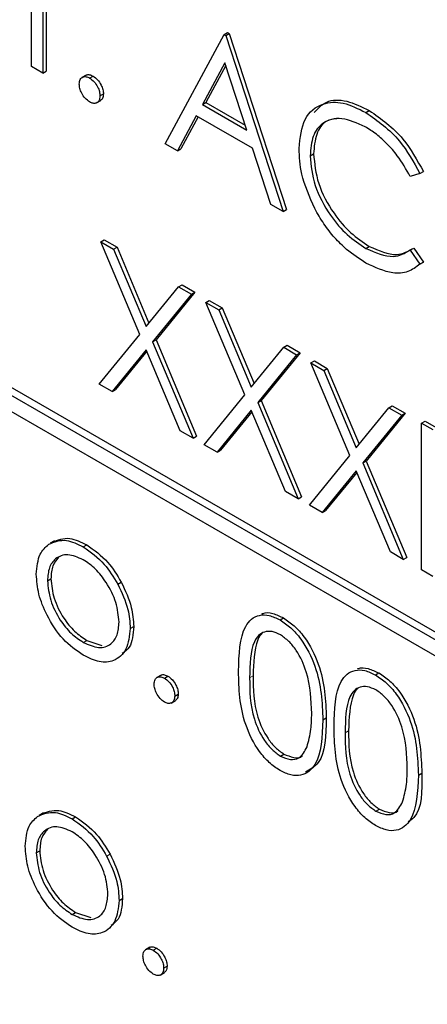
# Paper-space layout 'Blatt2' of a CAD drawing. Header units: millimetres. Extents: x 5 to 418, y 2 to 292.
# Tile 27 of 60: x 87.83 to 89.5, y 190.94 to 194.98. Entities that reach past the tile are written whole.
import ezdxf

# ---------------------------------------------------------------- set-up
doc = ezdxf.new("R2010")
doc.units = ezdxf.units.MM

psp = doc.layouts.new('Blatt2')

# ---------------------------------------------------------------- linework, layer by layer
at = {"color": 7, "linetype": 'Continuous', "lineweight": 25}
for p, q in [((87.8803, 194.7924), (87.8803, 195.1693)), ((87.926, 195.1429), (87.926, 194.766)), ((87.9401, 195.1347), (87.9401, 194.7742)), ((88.4286, 194.4759), (88.6701, 194.9244)), ((88.6701, 194.9244), (88.6842, 194.9326)), ((88.6701, 194.9244), (88.6766, 194.9206)), ((88.6766, 194.9206), (88.6907, 194.9288)), ((88.6766, 194.9206), (88.9116, 194.1971)), ((88.6842, 194.9326), (88.6907, 194.9288)), ((88.6907, 194.9288), (88.9257, 194.2052)), ((99.104, 186.9475), (85.5276, 194.785)), ((87.926, 194.766), (87.8803, 194.7924)), ((88.6728, 194.8082), (88.5806, 194.6368)), ((88.6765, 194.7969), (88.5948, 194.645)), ((88.7626, 194.5318), (88.6728, 194.8082)), ((99.0757, 186.9312), (85.4993, 194.7687)), ((87.926, 194.766), (87.9401, 194.7742)), ((88.1045, 194.7576), (88.0868, 194.7474)), ((88.1185, 194.7453), (88.1327, 194.7535)), ((85.4993, 194.7034), (99.0757, 186.8659)), ((88.161, 194.6718), (88.1751, 194.68)), ((88.1465, 194.6433), (88.1642, 194.6535)), ((88.5806, 194.6368), (88.5948, 194.645)), ((88.5806, 194.6368), (88.7626, 194.5318)), ((88.5948, 194.645), (88.7561, 194.5519)), ((88.5559, 194.5908), (88.4784, 194.4471)), ((88.5633, 194.5866), (88.4926, 194.4553)), ((88.7866, 194.4576), (88.5559, 194.5908)), ((89.2508, 194.6042), (89.2649, 194.6124)), ((88.4784, 194.4471), (88.4286, 194.4759)), ((88.4784, 194.4471), (88.4926, 194.4553)), ((88.8619, 194.2257), (88.7866, 194.4576)), ((89.0225, 194.4264), (89.0367, 194.4345)), ((89.4729, 194.353), (89.4329, 194.3408)), ((89.4729, 194.353), (89.4871, 194.3612)), ((88.9116, 194.1971), (88.8619, 194.2257)), ((88.9116, 194.1971), (88.9257, 194.2052)), ((88.1642, 194.0733), (88.1784, 194.0814)), ((88.1642, 194.0733), (88.217, 194.0428)), ((88.3239, 193.693), (88.1642, 194.0733)), ((88.1784, 194.0814), (88.2311, 194.051)), ((88.217, 194.0428), (88.2311, 194.051)), ((88.217, 194.0428), (88.3502, 193.7254)), ((88.2311, 194.051), (88.3618, 193.7396)), ((89.2511, 194.0463), (89.2652, 194.0545)), ((89.4329, 194.0393), (89.4471, 194.0475)), ((89.4329, 194.0393), (89.4729, 193.9812)), ((89.4471, 194.0475), (89.4871, 193.9894)), ((89.4871, 193.9894), (89.4727, 193.9807)), ((89.4729, 193.9812), (89.4871, 193.9894)), ((88.4835, 193.8889), (88.4977, 193.8971)), ((88.4977, 193.8971), (88.5504, 193.8666)), ((88.3502, 193.7254), (88.4835, 193.8889)), ((88.5363, 193.8585), (88.3767, 193.6625)), ((88.5504, 193.8666), (88.3908, 193.6707)), ((88.4835, 193.8889), (88.5363, 193.8585)), ((88.5363, 193.8585), (88.5504, 193.8666)), ((88.595, 193.8246), (88.6092, 193.8327)), ((88.595, 193.8246), (88.6477, 193.7941)), ((88.7547, 193.4443), (88.595, 193.8246)), ((88.6092, 193.8327), (88.6619, 193.8023)), ((88.6477, 193.7941), (88.6619, 193.8023)), ((88.6477, 193.7941), (88.781, 193.4767)), ((88.6619, 193.8023), (88.7926, 193.4909)), ((88.1577, 193.4891), (88.3239, 193.693)), ((88.3767, 193.6625), (88.3908, 193.6707)), ((88.3767, 193.6625), (88.5428, 193.2668)), ((88.3908, 193.6707), (88.5569, 193.275)), ((88.3502, 193.6302), (88.2104, 193.4587)), ((88.3528, 193.6242), (88.2246, 193.4668)), ((88.4901, 193.2972), (88.3502, 193.6302)), ((88.781, 193.4767), (88.9143, 193.6402)), ((88.9812, 193.6179), (88.8216, 193.422)), ((88.9143, 193.6402), (88.9285, 193.6484)), ((88.9143, 193.6402), (88.9671, 193.6098)), ((88.9285, 193.6484), (88.9812, 193.6179)), ((88.9671, 193.6098), (88.9812, 193.6179)), ((88.9671, 193.6098), (88.8075, 193.4139)), ((89.0258, 193.5759), (89.0399, 193.584)), ((89.0258, 193.5759), (89.0785, 193.5454)), ((89.1855, 193.1956), (89.0258, 193.5759)), ((89.0399, 193.584), (89.0927, 193.5536)), ((89.0785, 193.5454), (89.0927, 193.5536)), ((89.0785, 193.5454), (89.2118, 193.228)), ((89.0927, 193.5536), (89.2234, 193.2422)), ((88.2104, 193.4587), (88.1577, 193.4891)), ((88.2104, 193.4587), (88.2246, 193.4668)), ((88.5885, 193.2404), (88.7547, 193.4443)), ((88.8075, 193.4139), (88.8216, 193.422)), ((88.8075, 193.4139), (88.9736, 193.0181)), ((88.8216, 193.422), (88.9877, 193.0263)), ((88.781, 193.3815), (88.6412, 193.21)), ((88.7836, 193.3755), (88.6554, 193.2181)), ((88.9209, 193.0485), (88.781, 193.3815)), ((89.2118, 193.228), (89.3451, 193.3915)), ((89.412, 193.3693), (89.2524, 193.1733)), ((89.3451, 193.3915), (89.3593, 193.3997)), ((89.3451, 193.3915), (89.3979, 193.3611)), ((89.3593, 193.3997), (89.412, 193.3693)), ((89.3979, 193.3611), (89.412, 193.3693)), ((89.3979, 193.3611), (89.2382, 193.1652)), ((89.4794, 193.3291), (89.4936, 193.3372)), ((89.4794, 193.3291), (89.5251, 193.3027)), ((89.4794, 192.7261), (89.4794, 193.3291)), ((89.4936, 193.3372), (89.5393, 193.3109)), ((88.5428, 193.2668), (88.4901, 193.2972)), ((88.5428, 193.2668), (88.5569, 193.275)), ((88.6412, 193.21), (88.5885, 193.2404)), ((88.6412, 193.21), (88.6554, 193.2181)), ((89.0193, 192.9917), (89.1855, 193.1956)), ((89.2382, 193.1652), (89.2524, 193.1733)), ((89.2524, 193.1733), (89.4185, 192.7776)), ((89.2118, 193.1328), (89.072, 192.9613)), ((89.2144, 193.1268), (89.0861, 192.9695)), ((89.3517, 192.7999), (89.2118, 193.1328)), ((89.2382, 193.1652), (89.4044, 192.7694)), ((88.9736, 193.0181), (88.9209, 193.0485)), ((88.9736, 193.0181), (88.9877, 193.0263)), ((89.072, 192.9613), (89.0193, 192.9917)), ((89.072, 192.9613), (89.0861, 192.9695)), ((87.975, 192.8456), (87.9574, 192.8354)), ((88.0926, 192.8207), (88.1068, 192.8288)), ((89.4044, 192.7694), (89.3517, 192.7999)), ((89.4044, 192.7694), (89.4185, 192.7776)), ((89.5251, 192.6997), (89.4794, 192.7261)), ((87.9456, 192.6817), (87.9597, 192.6899)), ((88.234, 192.6683), (88.2481, 192.6765)), ((88.899, 192.521), (88.9132, 192.5291)), ((88.285, 192.4861), (88.2991, 192.4943)), ((88.0924, 192.4289), (88.1066, 192.437)), ((88.1066, 192.437), (88.1692, 192.416)), ((88.4113, 192.2942), (88.3936, 192.284)), ((88.4253, 192.2819), (88.4395, 192.2901)), ((89.2907, 192.2949), (89.3048, 192.3031)), ((88.4677, 192.2084), (88.4819, 192.2166)), ((88.4533, 192.1798), (88.471, 192.1901)), ((89.0748, 192.1103), (89.0889, 192.1184)), ((88.9006, 191.9623), (88.9147, 191.9705)), ((89.4664, 191.8842), (89.4805, 191.8923)), ((87.9293, 191.7288), (87.9117, 191.7186)), ((88.0469, 191.7039), (88.0611, 191.7121)), ((89.2922, 191.7362), (89.3063, 191.7444)), ((87.8999, 191.5649), (87.914, 191.5731)), ((88.1883, 191.5515), (88.2024, 191.5597)), ((88.2393, 191.3693), (88.2534, 191.3775)), ((88.0467, 191.3121), (88.0609, 191.3202)), ((88.0609, 191.3202), (88.1236, 191.2992)), ((88.3656, 191.1774), (88.3479, 191.1672)), ((88.3796, 191.1651), (88.3938, 191.1733)), ((88.4076, 191.0631), (88.4253, 191.0733)), ((88.422, 191.0916), (88.4362, 191.0998))]:
    psp.add_line(p, q, dxfattribs=at)
at = {"color": 7, "linetype": 'Continuous', "lineweight": 18}
for p, q in [((88.7745, 192.2838), (88.7887, 192.292)), ((89.1661, 192.0577), (89.1803, 192.0659))]:
    psp.add_line(p, q, dxfattribs=at)
psp.add_open_spline([(76.4319, 210.5832), (78.508, 209.2545), (82.6612, 206.5964), (90.2446, 202.0212), (99.2117, 196.873), (106.2776, 193.1669), (109.8128, 191.3127)], degree=3, knots=[0, 0, 0, 0, 0.1970476, 0.3942021, 0.6969067, 1, 1, 1, 1], dxfattribs=at)
at = {"color": 7, "linetype": 'Continuous', "lineweight": 25}
for points, knots in [([(76.5983, 210.2204), (77.9548, 209.3468), (80.8923, 207.4549), (85.5215, 204.5997), (90.4663, 201.6459), (95.5049, 198.7409), (100.6343, 195.8873), (105.4568, 193.2869), (108.6058, 191.6618), (109.9842, 190.9505)], [0, 0, 0, 0, 0.129176, 0.279748, 0.430402, 0.581177, 0.731953, 0.88267, 1, 1, 1, 1]), ([(88.0761, 194.7208), (88.0769, 194.7276), (88.0783, 194.7412), (88.0899, 194.7506), (88.1038, 194.7523), (88.1136, 194.7477), (88.1185, 194.7453)], [0, 0, 0, 0, 0.279576, 0.559284, 0.779552, 1, 1, 1, 1]), ([(88.1032, 194.7558), (88.104, 194.7566), (88.1076, 194.7603), (88.1182, 194.7602), (88.1278, 194.7557), (88.1327, 194.7535)], [0, 0, 0, 0, 0.116538, 0.55809, 1, 1, 1, 1]), ([(88.1185, 194.7453), (88.1248, 194.7409), (88.1374, 194.732), (88.1511, 194.7106), (88.1598, 194.6896), (88.1606, 194.6778), (88.161, 194.6718)], [0, 0, 0, 0, 0.279602, 0.559212, 0.779475, 1, 1, 1, 1]), ([(88.1327, 194.7535), (88.139, 194.749), (88.1515, 194.7402), (88.1652, 194.7187), (88.1739, 194.6978), (88.1747, 194.6859), (88.1751, 194.68)], [0, 0, 0, 0, 0.279602, 0.559212, 0.779475, 1, 1, 1, 1]), ([(88.1185, 194.6473), (88.1123, 194.6518), (88.0998, 194.6608), (88.086, 194.6821), (88.0775, 194.703), (88.0766, 194.7149), (88.0761, 194.7208)], [0, 0, 0, 0, 0.2795812, 0.5591432, 0.7795754, 1, 1, 1, 1]), ([(88.161, 194.6718), (88.1602, 194.665), (88.1587, 194.6514), (88.1471, 194.6422), (88.1333, 194.6404), (88.1234, 194.645), (88.1185, 194.6473)], [0, 0, 0, 0, 0.279469, 0.559358, 0.779674, 1, 1, 1, 1]), ([(88.1751, 194.68), (88.1745, 194.673), (88.1734, 194.6604), (88.1655, 194.6554), (88.162, 194.6532)], [0, 0, 0, 0, 0.554441, 1, 1, 1, 1]), ([(88.9769, 194.4567), (88.9815, 194.5001), (88.9908, 194.5869), (89.0661, 194.6444), (89.1568, 194.6505), (89.2194, 194.6196), (89.2508, 194.6042)], [0, 0, 0, 0, 0.2795119, 0.5590796, 0.7793739, 1, 1, 1, 1]), ([(89.0394, 194.6034), (89.0549, 194.6205), (89.0882, 194.6571), (89.1717, 194.6576), (89.2338, 194.6275), (89.2649, 194.6124)], [0, 0, 0, 0, 0.303709, 0.651592, 1, 1, 1, 1]), ([(89.2479, 194.5456), (89.2154, 194.56), (89.1504, 194.589), (89.0746, 194.5689), (89.0295, 194.5111), (89.0249, 194.4546), (89.0225, 194.4264)], [0, 0, 0, 0, 0.279856, 0.559519, 0.779686, 1, 1, 1, 1]), ([(89.2508, 194.6042), (89.2997, 194.5698), (89.387, 194.5082), (89.4467, 194.4005), (89.4729, 194.353)], [0, 0, 0, 0, 0.559517, 1, 1, 1, 1]), ([(89.2649, 194.6124), (89.3138, 194.5779), (89.4012, 194.5163), (89.4608, 194.4086), (89.4871, 194.3612)], [0, 0, 0, 0, 0.559517, 1, 1, 1, 1]), ([(89.1379, 194.5792), (89.1204, 194.5771), (89.0808, 194.5725), (89.044, 194.5182), (89.0391, 194.4624), (89.0367, 194.4345)], [0, 0, 0, 0, 0.285239, 0.6425, 1, 1, 1, 1]), ([(89.4329, 194.3408), (89.4163, 194.3704), (89.3889, 194.4192), (89.3392, 194.4758), (89.2943, 194.5164), (89.2634, 194.5359), (89.2479, 194.5456)], [0, 0, 0, 0, 0.339327, 0.559466, 0.779727, 1, 1, 1, 1]), ([(89.0414, 194.2098), (89.0203, 194.2576), (88.9827, 194.3431), (88.9786, 194.422), (88.9769, 194.4567)], [0, 0, 0, 0, 0.559029, 1, 1, 1, 1]), ([(89.0225, 194.4264), (89.0264, 194.3861), (89.0342, 194.3056), (89.098, 194.1868), (89.1736, 194.0973), (89.2253, 194.0633), (89.2511, 194.0463)], [0, 0, 0, 0, 0.279434, 0.558921, 0.779283, 1, 1, 1, 1]), ([(89.0367, 194.4345), (89.0406, 194.3943), (89.0483, 194.3137), (89.1121, 194.1949), (89.1878, 194.1054), (89.2394, 194.0715), (89.2652, 194.0545)], [0, 0, 0, 0, 0.279434, 0.558921, 0.779283, 1, 1, 1, 1]), ([(89.2514, 193.9858), (89.2246, 194.003), (89.1805, 194.0313), (89.1224, 194.089), (89.0775, 194.1458), (89.0534, 194.1885), (89.0414, 194.2098)], [0, 0, 0, 0, 0.339838, 0.559927, 0.779959, 1, 1, 1, 1]), ([(89.2511, 194.0463), (89.2905, 194.0291), (89.3609, 193.9984), (89.4109, 194.0268), (89.4329, 194.0393)], [0, 0, 0, 0, 0.558772, 1, 1, 1, 1]), ([(89.2652, 194.0545), (89.3046, 194.0373), (89.3751, 194.0065), (89.425, 194.0349), (89.4471, 194.0475)], [0, 0, 0, 0, 0.558772, 1, 1, 1, 1]), ([(89.4729, 193.9812), (89.4572, 193.9695), (89.4258, 193.9461), (89.3503, 193.9398), (89.2889, 193.9684), (89.2514, 193.9858)], [0, 0, 0, 0, 0.28041, 0.560795, 1, 1, 1, 1]), ([(87.9509, 192.8314), (87.9739, 192.8411), (88.015, 192.8586), (88.0689, 192.8323), (88.0926, 192.8207)], [0, 0, 0, 0, 0.55888, 1, 1, 1, 1]), ([(87.965, 192.8395), (87.988, 192.8493), (88.0291, 192.8668), (88.083, 192.8404), (88.1068, 192.8288)], [0, 0, 0, 0, 0.55888, 1, 1, 1, 1]), ([(87.8999, 192.7084), (87.9026, 192.7385), (87.9074, 192.7924), (87.9376, 192.8194), (87.9509, 192.8314)], [0, 0, 0, 0, 0.559285, 1, 1, 1, 1]), ([(88.0926, 192.8207), (88.1228, 192.7996), (88.1768, 192.7619), (88.2165, 192.6969), (88.234, 192.6683)], [0, 0, 0, 0, 0.559182, 1, 1, 1, 1]), ([(88.1068, 192.8288), (88.137, 192.8078), (88.191, 192.7701), (88.2306, 192.7051), (88.2481, 192.6765)], [0, 0, 0, 0, 0.559182, 1, 1, 1, 1]), ([(88.0924, 192.768), (88.0707, 192.7775), (88.0272, 192.7965), (87.9796, 192.7771), (87.95, 192.7384), (87.947, 192.7006), (87.9456, 192.6817)], [0, 0, 0, 0, 0.279484, 0.559256, 0.779547, 1, 1, 1, 1]), ([(87.9922, 192.7778), (87.9827, 192.7675), (87.9635, 192.7465), (87.961, 192.709), (87.9597, 192.6899)], [0, 0, 0, 0, 0.489282, 1, 1, 1, 1]), ([(88.2393, 192.5121), (88.2368, 192.5387), (88.2318, 192.5919), (88.1916, 192.6704), (88.1437, 192.733), (88.1095, 192.7564), (88.0924, 192.768)], [0, 0, 0, 0, 0.2795862, 0.5593981, 0.7796526, 1, 1, 1, 1]), ([(88.0926, 192.376), (88.0641, 192.3958), (88.0071, 192.4353), (87.9444, 192.5325), (87.906, 192.6276), (87.9019, 192.6815), (87.8999, 192.7084)], [0, 0, 0, 0, 0.279776, 0.559179, 0.779592, 1, 1, 1, 1]), ([(87.9456, 192.6817), (87.9483, 192.6553), (87.9537, 192.6025), (87.9926, 192.5238), (88.0416, 192.4634), (88.0755, 192.4404), (88.0924, 192.4289)], [0, 0, 0, 0, 0.2796181, 0.5591672, 0.7795123, 1, 1, 1, 1]), ([(87.9597, 192.6899), (87.9624, 192.6635), (87.9679, 192.6106), (88.0067, 192.5319), (88.0558, 192.4716), (88.0896, 192.4485), (88.1066, 192.437)], [0, 0, 0, 0, 0.2796181, 0.5591672, 0.7795123, 1, 1, 1, 1]), ([(88.234, 192.6683), (88.2504, 192.6332), (88.2798, 192.5705), (88.2834, 192.5119), (88.285, 192.4861)], [0, 0, 0, 0, 0.559216, 1, 1, 1, 1]), ([(88.2481, 192.6765), (88.2646, 192.6414), (88.294, 192.5786), (88.2975, 192.5201), (88.2991, 192.4943)], [0, 0, 0, 0, 0.559216, 1, 1, 1, 1]), ([(88.7288, 192.31), (88.7308, 192.379), (88.7333, 192.4655), (88.7807, 192.5264), (88.8138, 192.5424), (88.8544, 192.5425), (88.8842, 192.5282), (88.899, 192.521)], [0, 0, 0, 0, 0.498702, 0.624177, 0.749467, 0.874745, 1, 1, 1, 1]), ([(88.8251, 192.546), (88.8265, 192.5467), (88.8386, 192.5528), (88.869, 192.5498), (88.8985, 192.536), (88.9132, 192.5291)], [0, 0, 0, 0, 0.057969, 0.529028, 1, 1, 1, 1]), ([(88.899, 192.521), (88.914, 192.5109), (88.944, 192.4909), (88.9986, 192.4286), (89.0674, 192.2908), (89.0718, 192.1825), (89.0748, 192.1103)], [0, 0, 0, 0, 0.1256001, 0.2511969, 0.5005813, 1, 1, 1, 1]), ([(88.9132, 192.5291), (88.9282, 192.5191), (88.9581, 192.499), (89.0128, 192.4368), (89.0816, 192.299), (89.086, 192.1907), (89.0889, 192.1184)], [0, 0, 0, 0, 0.1256001, 0.2511969, 0.5005813, 1, 1, 1, 1]), ([(88.0924, 192.4289), (88.114, 192.4192), (88.1571, 192.4), (88.2059, 192.4167), (88.2343, 192.4564), (88.2376, 192.4936), (88.2393, 192.5121)], [0, 0, 0, 0, 0.2797454, 0.5591127, 0.7796058, 1, 1, 1, 1]), ([(88.285, 192.4861), (88.2815, 192.4555), (88.2745, 192.3941), (88.2232, 192.3504), (88.1595, 192.3432), (88.1149, 192.3651), (88.0926, 192.376)], [0, 0, 0, 0, 0.279521, 0.559381, 0.779507, 1, 1, 1, 1]), ([(88.2991, 192.4943), (88.2967, 192.4622), (88.2929, 192.4119), (88.263, 192.3907), (88.2522, 192.3831)], [0, 0, 0, 0, 0.638982, 1, 1, 1, 1]), ([(88.9006, 192.4598), (88.8889, 192.4652), (88.8655, 192.476), (88.8346, 192.4732), (88.8099, 192.4585), (88.7762, 192.4064), (88.7753, 192.3383), (88.7745, 192.2838)], [0, 0, 0, 0, 0.125139, 0.250418, 0.375519, 0.500847, 1, 1, 1, 1]), ([(88.8259, 192.4651), (88.8257, 192.465), (88.8173, 192.4601), (88.7925, 192.411), (88.7904, 192.3449), (88.7887, 192.292)], [0, 0, 0, 0, 0.004517, 0.204302, 1, 1, 1, 1]), ([(89.0291, 192.1369), (89.0272, 192.1926), (89.0244, 192.2759), (88.9767, 192.3843), (88.9355, 192.4354), (88.9122, 192.4516), (88.9006, 192.4598)], [0, 0, 0, 0, 0.500072, 0.749021, 0.874598, 1, 1, 1, 1]), ([(89.2168, 192.3199), (89.2181, 192.3206), (89.2302, 192.3268), (89.2606, 192.3237), (89.2901, 192.31), (89.3048, 192.3031)], [0, 0, 0, 0, 0.0579693, 0.5290281, 1, 1, 1, 1]), ([(88.3829, 192.2574), (88.3836, 192.2642), (88.3851, 192.2778), (88.3966, 192.2872), (88.4106, 192.2889), (88.4204, 192.2843), (88.4253, 192.2819)], [0, 0, 0, 0, 0.279576, 0.559284, 0.779552, 1, 1, 1, 1]), ([(88.41, 192.2924), (88.4108, 192.2932), (88.4144, 192.2968), (88.4249, 192.2967), (88.4346, 192.2923), (88.4395, 192.2901)], [0, 0, 0, 0, 0.116538, 0.55809, 1, 1, 1, 1]), ([(88.4253, 192.2819), (88.4316, 192.2775), (88.4441, 192.2686), (88.4579, 192.2472), (88.4666, 192.2262), (88.4673, 192.2144), (88.4677, 192.2084)], [0, 0, 0, 0, 0.279602, 0.559212, 0.779475, 1, 1, 1, 1]), ([(88.4395, 192.2901), (88.4457, 192.2856), (88.4583, 192.2767), (88.472, 192.2553), (88.4807, 192.2344), (88.4815, 192.2225), (88.4819, 192.2166)], [0, 0, 0, 0, 0.279602, 0.559212, 0.779475, 1, 1, 1, 1]), ([(88.899, 191.9029), (88.8842, 191.9129), (88.8545, 191.9328), (88.8004, 191.9948), (88.7335, 192.1322), (88.7307, 192.2388), (88.7288, 192.31)], [0, 0, 0, 0, 0.125551, 0.25109, 0.50025, 1, 1, 1, 1]), ([(88.7745, 192.2838), (88.7749, 192.2287), (88.7754, 192.146), (88.8243, 192.0376), (88.8656, 191.9868), (88.8889, 191.9705), (88.9006, 191.9623)], [0, 0, 0, 0, 0.500291, 0.749086, 0.874606, 1, 1, 1, 1]), ([(88.7887, 192.292), (88.789, 192.2368), (88.7896, 192.1542), (88.8385, 192.0457), (88.8798, 191.995), (88.9031, 191.9787), (88.9147, 191.9705)], [0, 0, 0, 0, 0.500291, 0.749086, 0.874606, 1, 1, 1, 1]), ([(89.1204, 192.0839), (89.1224, 192.1529), (89.1249, 192.2394), (89.1723, 192.3003), (89.2054, 192.3163), (89.246, 192.3165), (89.2758, 192.3021), (89.2907, 192.2949)], [0, 0, 0, 0, 0.498702, 0.624177, 0.749467, 0.874745, 1, 1, 1, 1]), ([(89.2907, 192.2949), (89.3057, 192.2849), (89.3356, 192.2648), (89.3902, 192.2026), (89.4591, 192.0648), (89.4635, 191.9564), (89.4664, 191.8842)], [0, 0, 0, 0, 0.1256, 0.251197, 0.500581, 1, 1, 1, 1]), ([(89.3048, 192.3031), (89.3198, 192.293), (89.3498, 192.2729), (89.4044, 192.2107), (89.4732, 192.0729), (89.4776, 191.9646), (89.4805, 191.8923)], [0, 0, 0, 0, 0.1256, 0.251197, 0.500581, 1, 1, 1, 1]), ([(88.4253, 192.1839), (88.4191, 192.1884), (88.4066, 192.1974), (88.3928, 192.2187), (88.3843, 192.2396), (88.3833, 192.2515), (88.3829, 192.2574)], [0, 0, 0, 0, 0.279581, 0.559143, 0.779575, 1, 1, 1, 1]), ([(89.2922, 192.2337), (89.2805, 192.2391), (89.2572, 192.2499), (89.2262, 192.2471), (89.2015, 192.2324), (89.1678, 192.1803), (89.1669, 192.1122), (89.1661, 192.0577)], [0, 0, 0, 0, 0.125139, 0.250418, 0.375519, 0.500847, 1, 1, 1, 1]), ([(89.2175, 192.239), (89.2173, 192.2389), (89.209, 192.234), (89.1842, 192.1849), (89.182, 192.1188), (89.1803, 192.0659)], [0, 0, 0, 0, 0.004517, 0.204302, 1, 1, 1, 1]), ([(88.4677, 192.2084), (88.467, 192.2016), (88.4655, 192.188), (88.4539, 192.1788), (88.44, 192.177), (88.4302, 192.1816), (88.4253, 192.1839)], [0, 0, 0, 0, 0.279469, 0.559358, 0.779674, 1, 1, 1, 1]), ([(88.4819, 192.2166), (88.4813, 192.2096), (88.4802, 192.197), (88.4723, 192.192), (88.4688, 192.1897)], [0, 0, 0, 0, 0.554441, 1, 1, 1, 1]), ([(89.4207, 191.9108), (89.4188, 191.9665), (89.416, 192.0499), (89.3683, 192.1582), (89.3272, 192.2093), (89.3038, 192.2256), (89.2922, 192.2337)], [0, 0, 0, 0, 0.500072, 0.749021, 0.874598, 1, 1, 1, 1]), ([(89.0889, 192.1184), (89.0874, 192.0467), (89.0853, 191.9423), (89.0225, 191.9067), (89.0029, 191.8955)], [0, 0, 0, 0, 0.68684, 1, 1, 1, 1]), ([(89.0098, 192.0002), (89.0163, 192.0236), (89.0279, 192.0653), (89.0287, 192.115), (89.0291, 192.1369)], [0, 0, 0, 0, 0.5595988, 1, 1, 1, 1]), ([(89.0748, 192.1103), (89.0719, 192.0413), (89.0677, 191.938), (88.9984, 191.8805), (88.944, 191.8812), (88.914, 191.8957), (88.899, 191.9029)], [0, 0, 0, 0, 0.499407, 0.748743, 0.874372, 1, 1, 1, 1]), ([(89.2907, 191.6768), (89.2758, 191.6868), (89.2461, 191.7068), (89.192, 191.7687), (89.1252, 191.9061), (89.1223, 192.0127), (89.1204, 192.0839)], [0, 0, 0, 0, 0.1255507, 0.25109, 0.5002501, 1, 1, 1, 1]), ([(89.1661, 192.0577), (89.1665, 192.0026), (89.1671, 191.92), (89.216, 191.8115), (89.2573, 191.7608), (89.2806, 191.7444), (89.2922, 191.7362)], [0, 0, 0, 0, 0.500291, 0.749086, 0.874606, 1, 1, 1, 1]), ([(89.1803, 192.0659), (89.1807, 192.0107), (89.1812, 191.9281), (89.2301, 191.8196), (89.2714, 191.7689), (89.2947, 191.7526), (89.3063, 191.7444)], [0, 0, 0, 0, 0.500291, 0.749086, 0.874606, 1, 1, 1, 1]), ([(88.9006, 191.9623), (88.9145, 191.9563), (88.9423, 191.9443), (88.9853, 191.953), (89.0005, 191.9823), (89.0098, 192.0002)], [0, 0, 0, 0, 0.280257, 0.560781, 1, 1, 1, 1]), ([(88.9147, 191.9705), (88.9283, 191.965), (88.9554, 191.9539), (88.9833, 191.9539), (88.9906, 191.9639), (88.9909, 191.9642)], [0, 0, 0, 0, 0.492383, 0.985234, 1, 1, 1, 1]), ([(89.4664, 191.8842), (89.4635, 191.8153), (89.4593, 191.7119), (89.3901, 191.6544), (89.3356, 191.6551), (89.3056, 191.6696), (89.2907, 191.6768)], [0, 0, 0, 0, 0.499407, 0.748743, 0.874372, 1, 1, 1, 1]), ([(89.4014, 191.7741), (89.4079, 191.7975), (89.4195, 191.8392), (89.4203, 191.8889), (89.4207, 191.9108)], [0, 0, 0, 0, 0.559599, 1, 1, 1, 1]), ([(89.4805, 191.8923), (89.4812, 191.8183), (89.4819, 191.7299), (89.433, 191.6978), (89.4251, 191.6926)], [0, 0, 0, 0, 0.83825, 1, 1, 1, 1]), ([(89.2922, 191.7362), (89.3061, 191.7302), (89.3339, 191.7182), (89.3769, 191.727), (89.3921, 191.7562), (89.4014, 191.7741)], [0, 0, 0, 0, 0.280257, 0.560781, 1, 1, 1, 1]), ([(87.8542, 191.5916), (87.8569, 191.6218), (87.8617, 191.6756), (87.8919, 191.7027), (87.9052, 191.7146)], [0, 0, 0, 0, 0.559285, 1, 1, 1, 1]), ([(87.9052, 191.7146), (87.9282, 191.7244), (87.9693, 191.7418), (88.0232, 191.7155), (88.0469, 191.7039)], [0, 0, 0, 0, 0.55888, 1, 1, 1, 1]), ([(87.9193, 191.7228), (87.9423, 191.7325), (87.9834, 191.75), (88.0373, 191.7237), (88.0611, 191.7121)], [0, 0, 0, 0, 0.55888, 1, 1, 1, 1]), ([(88.0611, 191.7121), (88.0913, 191.691), (88.1453, 191.6533), (88.1849, 191.5883), (88.2024, 191.5597)], [0, 0, 0, 0, 0.559182, 1, 1, 1, 1]), ([(89.3063, 191.7444), (89.3199, 191.7389), (89.3471, 191.7278), (89.3749, 191.7278), (89.3823, 191.7378), (89.3825, 191.7381)], [0, 0, 0, 0, 0.492383, 0.985234, 1, 1, 1, 1]), ([(88.0467, 191.6513), (88.025, 191.6607), (87.9815, 191.6797), (87.9339, 191.6603), (87.9043, 191.6216), (87.9013, 191.5838), (87.8999, 191.5649)], [0, 0, 0, 0, 0.279484, 0.559256, 0.779547, 1, 1, 1, 1]), ([(88.0469, 191.7039), (88.0771, 191.6828), (88.1311, 191.6451), (88.1708, 191.5802), (88.1883, 191.5515)], [0, 0, 0, 0, 0.559182, 1, 1, 1, 1]), ([(87.9465, 191.661), (87.9371, 191.6507), (87.9178, 191.6297), (87.9153, 191.5922), (87.914, 191.5731)], [0, 0, 0, 0, 0.489282, 1, 1, 1, 1]), ([(88.1936, 191.3954), (88.1911, 191.4219), (88.1861, 191.4751), (88.1459, 191.5536), (88.098, 191.6162), (88.0638, 191.6396), (88.0467, 191.6513)], [0, 0, 0, 0, 0.279586, 0.559398, 0.779653, 1, 1, 1, 1]), ([(88.0469, 191.2592), (88.0184, 191.279), (87.9614, 191.3185), (87.8987, 191.4157), (87.8603, 191.5108), (87.8562, 191.5647), (87.8542, 191.5916)], [0, 0, 0, 0, 0.279776, 0.559179, 0.779592, 1, 1, 1, 1]), ([(87.8999, 191.5649), (87.9026, 191.5385), (87.908, 191.4857), (87.9469, 191.407), (87.996, 191.3466), (88.0298, 191.3236), (88.0467, 191.3121)], [0, 0, 0, 0, 0.279618, 0.559167, 0.779512, 1, 1, 1, 1]), ([(87.914, 191.5731), (87.9167, 191.5467), (87.9222, 191.4939), (87.961, 191.4151), (88.0101, 191.3548), (88.0439, 191.3318), (88.0609, 191.3202)], [0, 0, 0, 0, 0.279618, 0.559167, 0.779512, 1, 1, 1, 1]), ([(88.1883, 191.5515), (88.2047, 191.5164), (88.2341, 191.4537), (88.2377, 191.3951), (88.2393, 191.3693)], [0, 0, 0, 0, 0.559216, 1, 1, 1, 1]), ([(88.2024, 191.5597), (88.2189, 191.5246), (88.2483, 191.4619), (88.2519, 191.4033), (88.2534, 191.3775)], [0, 0, 0, 0, 0.559216, 1, 1, 1, 1]), ([(88.0467, 191.3121), (88.0683, 191.3025), (88.1114, 191.2832), (88.1602, 191.2999), (88.1886, 191.3396), (88.1919, 191.3768), (88.1936, 191.3954)], [0, 0, 0, 0, 0.279745, 0.559113, 0.779606, 1, 1, 1, 1]), ([(88.2393, 191.3693), (88.2358, 191.3387), (88.2288, 191.2774), (88.1775, 191.2336), (88.1139, 191.2265), (88.0693, 191.2483), (88.0469, 191.2592)], [0, 0, 0, 0, 0.279521, 0.559381, 0.779507, 1, 1, 1, 1]), ([(88.2534, 191.3775), (88.251, 191.3454), (88.2472, 191.2951), (88.2173, 191.2739), (88.2065, 191.2663)], [0, 0, 0, 0, 0.638982, 1, 1, 1, 1]), ([(88.3372, 191.1406), (88.3379, 191.1474), (88.3394, 191.161), (88.3509, 191.1704), (88.3649, 191.1722), (88.3747, 191.1675), (88.3796, 191.1651)], [0, 0, 0, 0, 0.279576, 0.559284, 0.779552, 1, 1, 1, 1]), ([(88.3643, 191.1756), (88.3651, 191.1764), (88.3687, 191.1801), (88.3793, 191.18), (88.3889, 191.1755), (88.3938, 191.1733)], [0, 0, 0, 0, 0.1165381, 0.5580897, 1, 1, 1, 1]), ([(88.3796, 191.1651), (88.3859, 191.1607), (88.3984, 191.1518), (88.4122, 191.1304), (88.4209, 191.1094), (88.4217, 191.0976), (88.422, 191.0916)], [0, 0, 0, 0, 0.279602, 0.559212, 0.779475, 1, 1, 1, 1]), ([(88.3938, 191.1733), (88.4, 191.1689), (88.4126, 191.16), (88.4263, 191.1386), (88.435, 191.1176), (88.4358, 191.1057), (88.4362, 191.0998)], [0, 0, 0, 0, 0.279602, 0.559212, 0.779475, 1, 1, 1, 1]), ([(88.3796, 191.0671), (88.3734, 191.0716), (88.3609, 191.0806), (88.3471, 191.1019), (88.3386, 191.1228), (88.3377, 191.1347), (88.3372, 191.1406)], [0, 0, 0, 0, 0.2795812, 0.5591432, 0.7795754, 1, 1, 1, 1]), ([(88.422, 191.0916), (88.4213, 191.0849), (88.4198, 191.0713), (88.4082, 191.062), (88.3944, 191.0602), (88.3845, 191.0648), (88.3796, 191.0671)], [0, 0, 0, 0, 0.279469, 0.559358, 0.779674, 1, 1, 1, 1]), ([(88.4362, 191.0998), (88.4356, 191.0928), (88.4345, 191.0802), (88.4266, 191.0752), (88.4231, 191.073)], [0, 0, 0, 0, 0.554441, 1, 1, 1, 1])]:
    psp.add_open_spline(points, degree=3, knots=knots, dxfattribs=at)

doc.saveas('drawing.dxf')
